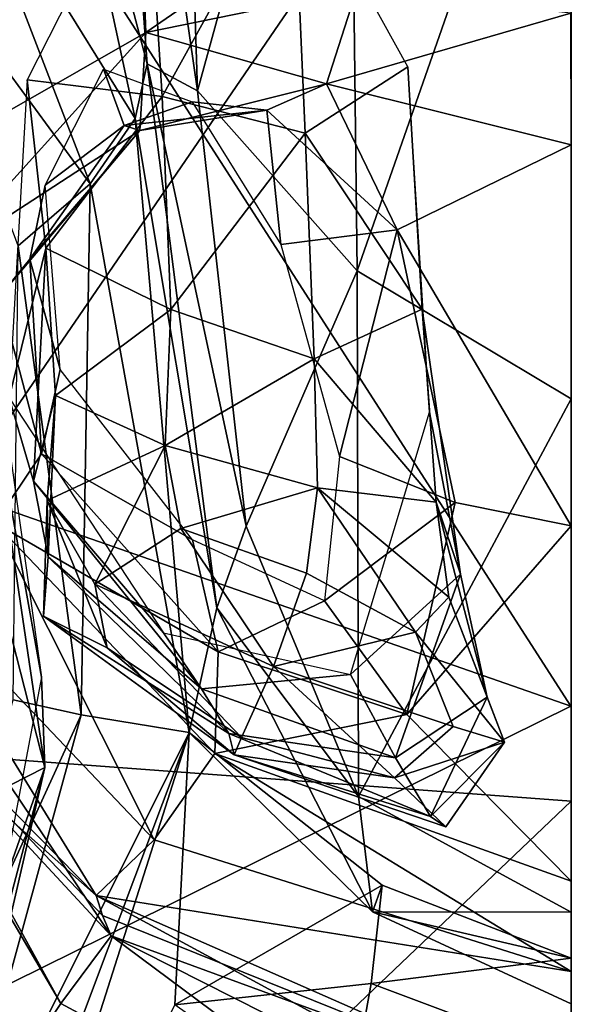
# Model space of a CAD drawing. Extents: x -76 to 76, y -20 to 79.
# Tile 10 of 175: x -0.174 to 0.001, y -19.088 to -18.776. Entities that reach past the tile are written whole.
import ezdxf

# ---------------------------------------------------------------- set-up
doc = ezdxf.new("R2010")
doc.units = 0

msp = doc.modelspace()

# ---------------------------------------------------------------- linework, layer by layer
for points in [[(-0.19563, -18.48976, 26.57913), (-0.17105, -18.4075, 26.5892), (-0.23707, -18.89798, 26.52663)], [(-0.17105, -18.4075, 26.5892), (-0.18127, -18.56317, 26.56529), (-0.23707, -18.89798, 26.52663)], [(-0.18114, -18.57741, 26.55898), (-0.17019, -18.43419, 26.57749), (-0.23321, -18.94794, 26.50889)], [(-0.17019, -18.43419, 26.57749), (-0.19265, -18.53994, 26.55388), (-0.23321, -18.94794, 26.50889)], [(-0.18127, -18.56317, 26.56529), (-0.16431, -18.44053, 26.58132), (-0.2241, -18.95635, 26.51658)], [(-0.16431, -18.44053, 26.58132), (-0.18114, -18.57741, 26.55898), (-0.2241, -18.95635, 26.51658)], [(0.00103, -18.45864, 24.96309), (0.00109, -18.99346, 25.1182), (-0.193, -18.6918, 25.06973)], [(-0.14807, -18.58541, 26.17525), (-0.12434, -18.57755, 26.27621), (-0.11718, -18.79856, 26.25586)], [(-0.11718, -18.79856, 26.25586), (-0.12434, -18.57755, 26.27621), (-0.06942, -18.62454, 26.34356)], [(-0.14807, -18.58541, 26.17525), (-0.13315, -18.79, 26.1667), (-0.1754, -18.62961, 26.06968)], [(-0.13315, -18.79, 26.1667), (-0.14807, -18.58541, 26.17525), (-0.11718, -18.79856, 26.25586)], [(-0.06667, -18.85555, 26.30141), (-0.11718, -18.79856, 26.25586), (-0.06942, -18.62454, 26.34356)], [(-0.06667, -18.85555, 26.30141), (-0.06942, -18.62454, 26.34356), (0.00111, -18.66174, 26.36883)], [(-0.19554, -18.71298, 26.05505), (-0.1754, -18.62961, 26.06968), (-0.13701, -18.80732, 26.08285)], [(-0.13315, -18.79, 26.1667), (-0.13701, -18.80732, 26.08285), (-0.1754, -18.62961, 26.06968)], [(0.00115, -18.64204, 26.75515), (-0.32489, -18.65975, 26.68877), (-0.24739, -19.00504, 26.62704)], [(0.00116, -19.0236, 26.64073), (0.00115, -18.64204, 26.75515), (-0.24739, -19.00504, 26.62704)], [(0.00111, -18.89614, 26.31328), (-0.06667, -18.85555, 26.30141), (0.00111, -18.66174, 26.36883)], [(-0.18869, -18.67583, 25.4882), (-0.23093, -18.80283, 25.47665), (-0.13717, -18.68862, 25.45333)], [(-0.23093, -18.80283, 25.47665), (-0.21859, -18.8286, 25.4578), (-0.13717, -18.68862, 25.45333)], [(-0.13362, -18.78011, 25.47259), (-0.13717, -18.68862, 25.45333), (-0.21859, -18.8286, 25.4578)], [(-0.06178, -18.73055, 25.4402), (-0.13717, -18.68862, 25.45333), (-0.13362, -18.78011, 25.47259)], [(-0.193, -18.6918, 25.06973), (0.00109, -18.99346, 25.1182), (-0.24528, -18.90762, 25.1771)], [(-0.19554, -18.71298, 26.05505), (-0.15124, -18.828, 26.05321), (-0.21198, -18.74515, 26.06496)], [(-0.15124, -18.828, 26.05321), (-0.19554, -18.71298, 26.05505), (-0.13701, -18.80732, 26.08285)], [(-0.12847, -18.80035, 25.44288), (-0.13351, -18.72078, 25.36793), (-0.17114, -18.79512, 25.36551)], [(-0.0869, -18.72525, 25.36468), (-0.13351, -18.72078, 25.36793), (-0.12847, -18.80035, 25.44288)], [(-0.08316, -18.81201, 25.44075), (-0.0869, -18.72525, 25.36468), (-0.12847, -18.80035, 25.44288)], [(-0.0869, -18.72525, 25.36468), (-0.08316, -18.81201, 25.44075), (-0.05056, -18.79096, 25.35772)], [(-0.0667, -18.76632, 25.47313), (-0.06178, -18.73055, 25.4402), (-0.13362, -18.78011, 25.47259)], [(-0.15124, -18.828, 26.05321), (-0.17403, -18.84766, 26.06284), (-0.21198, -18.74515, 26.06496)], [(-0.0667, -18.76632, 25.47313), (-0.13362, -18.78011, 25.47259), (-0.07631, -18.79632, 25.46615)], [(-0.0667, -18.76632, 25.47313), (-0.07631, -18.79632, 25.46615), (0.0011, -18.77391, 25.47029)], [(-0.07631, -18.79632, 25.46615), (0.00111, -18.81569, 25.45839), (0.0011, -18.77391, 25.47029)], [(-0.19881, -18.85226, 25.46246), (-0.13362, -18.78011, 25.47259), (-0.21859, -18.8286, 25.4578)], [(-0.13362, -18.78011, 25.47259), (-0.19881, -18.85226, 25.46246), (-0.13548, -18.81113, 25.47)], [(-0.13362, -18.78011, 25.47259), (-0.13548, -18.81113, 25.47), (-0.07631, -18.79632, 25.46615)], [(-0.13315, -18.79, 26.1667), (-0.11108, -18.96236, 26.15721), (-0.13701, -18.80732, 26.08285)], [(-0.13315, -18.79, 26.1667), (-0.11718, -18.79856, 26.25586), (-0.10181, -18.93641, 26.22122)], [(-0.11108, -18.96236, 26.15721), (-0.13315, -18.79, 26.1667), (-0.10181, -18.93641, 26.22122)], [(-0.08316, -18.81201, 25.44075), (-0.04604, -18.86767, 25.43437), (-0.05056, -18.79096, 25.35772)], [(-0.04375, -18.90035, 25.34903), (-0.05056, -18.79096, 25.35772), (-0.04604, -18.86767, 25.43437)], [(-0.1655, -18.82849, 25.35165), (-0.14701, -18.79166, 25.35287), (-0.14046, -18.80955, 25.42263)], [(-0.14046, -18.80955, 25.42263), (-0.14701, -18.79166, 25.35287), (-0.11895, -18.80209, 25.35214)], [(-0.16523, -18.8484, 25.43981), (-0.17114, -18.79512, 25.36551), (-0.17693, -18.89577, 25.35897)], [(-0.16523, -18.8484, 25.43981), (-0.12847, -18.80035, 25.44288), (-0.17114, -18.79512, 25.36551)], [(-0.09529, -18.80463, 25.41915), (-0.07631, -18.79632, 25.46615), (-0.13548, -18.81113, 25.47)], [(-0.09529, -18.80463, 25.41915), (-0.05397, -18.84262, 25.41027), (-0.07631, -18.79632, 25.46615)], [(-0.05397, -18.84262, 25.41027), (0.00111, -18.81569, 25.45839), (-0.07631, -18.79632, 25.46615)], [(-0.12847, -18.80035, 25.44288), (-0.16523, -18.8484, 25.43981), (-0.12571, -18.86778, 25.51802)], [(-0.08316, -18.81201, 25.44075), (-0.12847, -18.80035, 25.44288), (-0.12571, -18.86778, 25.51802)], [(-0.11718, -18.79856, 26.25586), (-0.06667, -18.85555, 26.30141), (-0.10181, -18.93641, 26.22122)], [(-0.09529, -18.80463, 25.41915), (-0.14046, -18.80955, 25.42263), (-0.11895, -18.80209, 25.35214)], [(-0.09529, -18.80463, 25.41915), (-0.11895, -18.80209, 25.35214), (-0.09086, -18.84719, 25.34967)], [(-0.32574, -18.80593, 25.49952), (-0.1605, -19.08763, 25.47392), (-0.29732, -18.83964, 25.42634)], [(-0.1605, -19.08763, 25.47392), (-0.32574, -18.80593, 25.49952), (-0.18326, -19.12171, 25.56196)], [(-0.14046, -18.80955, 25.42263), (-0.09529, -18.80463, 25.41915), (-0.13548, -18.81113, 25.47)], [(-0.05397, -18.84262, 25.41027), (-0.09529, -18.80463, 25.41915), (-0.09086, -18.84719, 25.34967)], [(-0.1704, -18.85188, 25.41659), (-0.14046, -18.80955, 25.42263), (-0.13548, -18.81113, 25.47)], [(-0.1704, -18.85188, 25.41659), (-0.1655, -18.82849, 25.35165), (-0.14046, -18.80955, 25.42263)], [(-0.15124, -18.828, 26.05321), (-0.13701, -18.80732, 26.08285), (-0.11991, -19.00183, 26.0627)], [(-0.11108, -18.96236, 26.15721), (-0.11991, -19.00183, 26.0627), (-0.13701, -18.80732, 26.08285)], [(-0.19881, -18.85226, 25.46246), (-0.17996, -18.86357, 25.45983), (-0.13548, -18.81113, 25.47)], [(-0.17996, -18.86357, 25.45983), (-0.1704, -18.85188, 25.41659), (-0.13548, -18.81113, 25.47)], [(-0.08031, -18.88348, 25.51608), (-0.08316, -18.81201, 25.44075), (-0.12571, -18.86778, 25.51802)], [(-0.08316, -18.81201, 25.44075), (-0.08031, -18.88348, 25.51608), (-0.04604, -18.86767, 25.43437)], [(0.00111, -18.93632, 25.42732), (0.00111, -18.81569, 25.45839), (-0.05397, -18.84262, 25.41027)], [(-0.15124, -18.828, 26.05321), (-0.15405, -18.99617, 26.05002), (-0.17403, -18.84766, 26.06284)], [(-0.1655, -18.82849, 25.35165), (-0.1704, -18.85188, 25.41659), (-0.16069, -18.8868, 25.34894)], [(-0.15405, -18.99617, 26.05002), (-0.15124, -18.828, 26.05321), (-0.11991, -19.00183, 26.0627)], [(-0.1605, -19.08763, 25.47392), (-0.14455, -19.06623, 25.39625), (-0.29732, -18.83964, 25.42634)], [(-0.27372, -18.92695, 25.42776), (-0.29732, -18.83964, 25.42634), (-0.14455, -19.06623, 25.39625)], [(-0.18549, -18.87979, 26.05169), (-0.18673, -18.84202, 26.14213), (-0.1667, -18.98431, 26.14251)], [(-0.05397, -18.84262, 25.41027), (-0.09086, -18.84719, 25.34967), (-0.07227, -18.91438, 25.34566)], [(-0.03558, -18.929, 25.4001), (-0.05397, -18.84262, 25.41027), (-0.07227, -18.91438, 25.34566)], [(-0.03558, -18.929, 25.4001), (0.00111, -18.93632, 25.42732), (-0.05397, -18.84262, 25.41027)], [(-0.16916, -18.92225, 25.43295), (-0.16523, -18.8484, 25.43981), (-0.17693, -18.89577, 25.35897)], [(-0.15405, -18.99617, 26.05002), (-0.17565, -18.9915, 26.06011), (-0.17403, -18.84766, 26.06284)], [(-0.16523, -18.8484, 25.43981), (-0.16916, -18.92225, 25.43295), (-0.1622, -18.89503, 25.51208)], [(-0.16523, -18.8484, 25.43981), (-0.1622, -18.89503, 25.51208), (-0.12571, -18.86778, 25.51802)], [(-0.1704, -18.85188, 25.41659), (-0.17996, -18.86357, 25.45983), (-0.16664, -18.91351, 25.40643)], [(-0.1704, -18.85188, 25.41659), (-0.16664, -18.91351, 25.40643), (-0.16069, -18.8868, 25.34894)], [(-0.06667, -18.85555, 26.30141), (-0.06621, -19.02205, 26.23948), (-0.10181, -18.93641, 26.22122)], [(-0.06667, -18.85555, 26.30141), (0.00111, -18.89614, 26.31328), (-0.06621, -19.02205, 26.23948)], [(-0.17996, -18.86357, 25.45983), (-0.18146, -18.93542, 25.44465), (-0.16664, -18.91351, 25.40643)], [(-0.12752, -18.9109, 25.59355), (-0.12571, -18.86778, 25.51802), (-0.1622, -18.89503, 25.51208)], [(-0.08031, -18.88348, 25.51608), (-0.12571, -18.86778, 25.51802), (-0.12752, -18.9109, 25.59355)], [(-0.08031, -18.88348, 25.51608), (-0.04166, -18.92884, 25.51004), (-0.04604, -18.86767, 25.43437)], [(-0.03387, -18.95163, 25.42466), (-0.04375, -18.90035, 25.34903), (-0.04604, -18.86767, 25.43437)], [(-0.03387, -18.95163, 25.42466), (-0.04604, -18.86767, 25.43437), (-0.04166, -18.92884, 25.51004)], [(-0.18549, -18.87979, 26.05169), (-0.16557, -19.01287, 26.05368), (-0.19401, -18.90205, 25.94677)], [(-0.16557, -19.01287, 26.05368), (-0.18549, -18.87979, 26.05169), (-0.1667, -18.98431, 26.14251)], [(-0.07925, -18.92435, 25.58995), (-0.08031, -18.88348, 25.51608), (-0.12752, -18.9109, 25.59355)], [(-0.08031, -18.88348, 25.51608), (-0.07925, -18.92435, 25.58995), (-0.04166, -18.92884, 25.51004)], [(-0.11882, -18.94077, 25.34517), (-0.16069, -18.8868, 25.34894), (-0.16664, -18.91351, 25.40643)], [(-0.16916, -18.92225, 25.43295), (-0.17693, -18.89577, 25.35897), (-0.128, -18.97023, 25.34986)], [(-0.16916, -18.92225, 25.43295), (-0.16449, -18.94617, 25.50404), (-0.1622, -18.89503, 25.51208)], [(-0.1649, -18.92837, 25.58031), (-0.12752, -18.9109, 25.59355), (-0.1622, -18.89503, 25.51208)], [(-0.1649, -18.92837, 25.58031), (-0.1622, -18.89503, 25.51208), (-0.16449, -18.94617, 25.50404)], [(0.00111, -18.89614, 26.31328), (0.00111, -19.05873, 26.23995), (-0.06621, -19.02205, 26.23948)], [(-0.04375, -18.90035, 25.34903), (-0.03387, -18.95163, 25.42466), (-0.06879, -18.98344, 25.34446)], [(-0.16557, -19.01287, 26.05368), (-0.17659, -19.01854, 25.94569), (-0.19401, -18.90205, 25.94677)], [(-0.24528, -18.90762, 25.1771), (0.00109, -18.99346, 25.1182), (-0.24481, -19.11499, 25.3497)], [(-0.1649, -18.92837, 25.58031), (-0.14975, -18.95485, 25.63396), (-0.12752, -18.9109, 25.59355)], [(-0.14975, -18.95485, 25.63396), (-0.12248, -18.93717, 25.62843), (-0.12752, -18.9109, 25.59355)], [(-0.07925, -18.92435, 25.58995), (-0.12752, -18.9109, 25.59355), (-0.12248, -18.93717, 25.62843)], [(-0.11069, -18.97627, 25.39754), (-0.16664, -18.91351, 25.40643), (-0.18146, -18.93542, 25.44465)], [(-0.11069, -18.97627, 25.39754), (-0.11882, -18.94077, 25.34517), (-0.16664, -18.91351, 25.40643)], [(-0.03558, -18.929, 25.4001), (-0.07227, -18.91438, 25.34566), (-0.07698, -18.96008, 25.34315)], [(-0.11594, -18.98803, 25.42372), (-0.16916, -18.92225, 25.43295), (-0.128, -18.97023, 25.34986)], [(-0.16916, -18.92225, 25.43295), (-0.11594, -18.98803, 25.42372), (-0.16449, -18.94617, 25.50404)], [(-0.08265, -18.95129, 25.64464), (-0.07925, -18.92435, 25.58995), (-0.12248, -18.93717, 25.62843)], [(-0.07925, -18.92435, 25.58995), (-0.08265, -18.95129, 25.64464), (-0.04815, -18.97003, 25.6312)], [(-0.07925, -18.92435, 25.58995), (-0.03757, -18.95894, 25.58379), (-0.04166, -18.92884, 25.51004)], [(-0.03757, -18.95894, 25.58379), (-0.07925, -18.92435, 25.58995), (-0.04815, -18.97003, 25.6312)], [(-0.1493, -19.05343, 25.43362), (-0.29134, -18.92766, 25.43797), (-0.27372, -18.92695, 25.42776)], [(-0.21401, -18.94857, 25.44986), (-0.29134, -18.92766, 25.43797), (-0.1493, -19.05343, 25.43362)], [(-0.14732, -19.05975, 25.40314), (-0.1493, -19.05343, 25.43362), (-0.27372, -18.92695, 25.42776)], [(-0.14732, -19.05975, 25.40314), (-0.27372, -18.92695, 25.42776), (-0.14455, -19.06623, 25.39625)], [(-0.1649, -18.92837, 25.58031), (-0.16604, -18.96496, 25.56934), (-0.14586, -18.97498, 25.61742)], [(-0.16604, -18.96496, 25.56934), (-0.1649, -18.92837, 25.58031), (-0.16449, -18.94617, 25.50404)], [(-0.14975, -18.95485, 25.63396), (-0.1649, -18.92837, 25.58031), (-0.14586, -18.97498, 25.61742)], [(-0.0509, -18.99612, 25.39405), (-0.03558, -18.929, 25.4001), (-0.07698, -18.96008, 25.34315)], [(-0.03558, -18.929, 25.4001), (-0.0509, -18.99612, 25.39405), (0.00111, -18.93632, 25.42732)], [(-0.02544, -18.99059, 25.50366), (-0.03387, -18.95163, 25.42466), (-0.04166, -18.92884, 25.51004)], [(-0.02544, -18.99059, 25.50366), (-0.04166, -18.92884, 25.51004), (-0.03757, -18.95894, 25.58379)], [(-0.21401, -18.94857, 25.44986), (-0.131, -19.03586, 25.44858), (-0.18146, -18.93542, 25.44465)], [(-0.131, -19.03586, 25.44858), (-0.11171, -19.00845, 25.43349), (-0.18146, -18.93542, 25.44465)], [(-0.11171, -19.00845, 25.43349), (-0.11069, -18.97627, 25.39754), (-0.18146, -18.93542, 25.44465)], [(-0.14975, -18.95485, 25.63396), (-0.09317, -18.98094, 25.6625), (-0.12248, -18.93717, 25.62843)], [(-0.09317, -18.98094, 25.6625), (-0.08265, -18.95129, 25.64464), (-0.12248, -18.93717, 25.62843)], [(-0.11108, -18.96236, 26.15721), (-0.10181, -18.93641, 26.22122), (-0.06621, -19.02205, 26.23948)], [(-0.0509, -18.99612, 25.39405), (0.00111, -19.04892, 25.42994), (0.00111, -18.93632, 25.42732)], [(-0.11882, -18.94077, 25.34517), (-0.11069, -18.97627, 25.39754), (-0.07698, -18.96008, 25.34315)], [(-0.16604, -18.96496, 25.56934), (-0.16449, -18.94617, 25.50404), (-0.10732, -19.00214, 25.49965)], [(-0.11594, -18.98803, 25.42372), (-0.10732, -19.00214, 25.49965), (-0.16449, -18.94617, 25.50404)], [(-0.131, -19.03586, 25.44858), (-0.21401, -18.94857, 25.44986), (-0.1493, -19.05343, 25.43362)], [(-0.08265, -18.95129, 25.64464), (-0.09317, -18.98094, 25.6625), (-0.04815, -18.97003, 25.6312)], [(-0.03387, -18.95163, 25.42466), (-0.05453, -19.0098, 25.41874), (-0.06879, -18.98344, 25.34446)], [(-0.03387, -18.95163, 25.42466), (-0.02544, -18.99059, 25.50366), (-0.05453, -19.0098, 25.41874)], [(-0.09317, -18.98094, 25.6625), (-0.14975, -18.95485, 25.63396), (-0.10331, -19.00343, 25.64153)], [(-0.14975, -18.95485, 25.63396), (-0.14586, -18.97498, 25.61742), (-0.10331, -19.00343, 25.64153)], [(-0.01993, -19.00487, 25.58939), (-0.03757, -18.95894, 25.58379), (-0.04815, -18.97003, 25.6312)], [(-0.01993, -19.00487, 25.58939), (-0.02544, -18.99059, 25.50366), (-0.03757, -18.95894, 25.58379)], [(-0.11108, -18.96236, 26.15721), (-0.06179, -19.05866, 26.15115), (-0.11991, -19.00183, 26.0627)], [(-0.06179, -19.05866, 26.15115), (-0.11108, -18.96236, 26.15721), (-0.06621, -19.02205, 26.23948)], [(-0.11069, -18.97627, 25.39754), (-0.0509, -18.99612, 25.39405), (-0.07698, -18.96008, 25.34315)], [(-0.10557, -19.00888, 25.57976), (-0.16604, -18.96496, 25.56934), (-0.10732, -19.00214, 25.49965)], [(-0.16604, -18.96496, 25.56934), (-0.10557, -19.00888, 25.57976), (-0.14586, -18.97498, 25.61742)], [(-0.11594, -18.98803, 25.42372), (-0.128, -18.97023, 25.34986), (-0.06879, -18.98344, 25.34446)], [(-0.09317, -18.98094, 25.6625), (-0.03621, -18.99987, 25.65222), (-0.04815, -18.97003, 25.6312)], [(-0.03621, -18.99987, 25.65222), (-0.01993, -19.00487, 25.58939), (-0.04815, -18.97003, 25.6312)], [(-0.10557, -19.00888, 25.57976), (-0.10331, -19.00343, 25.64153), (-0.14586, -18.97498, 25.61742)], [(-0.11069, -18.97627, 25.39754), (-0.11171, -19.00845, 25.43349), (-0.0509, -18.99612, 25.39405)], [(-0.09317, -18.98094, 25.6625), (-0.10331, -19.00343, 25.64153), (-0.05484, -19.01613, 25.63492)], [(-0.03621, -18.99987, 25.65222), (-0.09317, -18.98094, 25.6625), (-0.05484, -19.01613, 25.63492)], [(-0.16557, -19.01287, 26.05368), (-0.1667, -18.98431, 26.14251), (-0.18864, -19.0998, 26.14493)], [(-0.05453, -19.0098, 25.41874), (-0.11594, -18.98803, 25.42372), (-0.06879, -18.98344, 25.34446)], [(-0.11594, -18.98803, 25.42372), (-0.05453, -19.0098, 25.41874), (-0.10732, -19.00214, 25.49965)], [(-0.02544, -18.99059, 25.50366), (-0.0434, -19.02844, 25.49937), (-0.05453, -19.0098, 25.41874)], [(-0.02544, -18.99059, 25.50366), (-0.01993, -19.00487, 25.58939), (-0.0434, -19.02844, 25.49937)], [(0.00109, -18.99346, 25.1182), (0.0011, -19.25788, 25.34093), (-0.24481, -19.11499, 25.3497)], [(-0.21316, -19.12506, 26.05976), (-0.17565, -18.9915, 26.06011), (-0.15405, -18.99617, 26.05002)], [(-0.1991, -19.16032, 26.04972), (-0.21316, -19.12506, 26.05976), (-0.15405, -18.99617, 26.05002)], [(-0.1991, -19.16032, 26.04972), (-0.15405, -18.99617, 26.05002), (-0.11991, -19.00183, 26.0627)], [(-0.11171, -19.00845, 25.43349), (0.00111, -19.04892, 25.42994), (-0.0509, -18.99612, 25.39405)], [(-0.01993, -19.00487, 25.58939), (-0.03621, -18.99987, 25.65222), (-0.05484, -19.01613, 25.63492)], [(-0.1885, -19.18423, 26.05102), (-0.1991, -19.16032, 26.04972), (-0.11991, -19.00183, 26.0627)], [(-0.18426, -19.20369, 26.05051), (-0.1885, -19.18423, 26.05102), (-0.11991, -19.00183, 26.0627)], [(-0.12437, -19.08803, 26.05135), (-0.18426, -19.20369, 26.05051), (-0.11991, -19.00183, 26.0627)], [(-0.12437, -19.08803, 26.05135), (-0.11991, -19.00183, 26.0627), (-0.05869, -19.05016, 26.07547)], [(-0.06179, -19.05866, 26.15115), (-0.05869, -19.05016, 26.07547), (-0.11991, -19.00183, 26.0627)], [(-0.10557, -19.00888, 25.57976), (-0.10732, -19.00214, 25.49965), (-0.0434, -19.02844, 25.49937)], [(-0.05453, -19.0098, 25.41874), (-0.0434, -19.02844, 25.49937), (-0.10732, -19.00214, 25.49965)], [(-0.10331, -19.00343, 25.64153), (-0.10557, -19.00888, 25.57976), (-0.05484, -19.01613, 25.63492)], [(0.00116, -19.0236, 26.64073), (-0.24739, -19.00504, 26.62704), (-0.19834, -19.2135, 26.55992)], [(-0.03853, -19.03168, 25.59272), (-0.01993, -19.00487, 25.58939), (-0.05484, -19.01613, 25.63492)], [(-0.01993, -19.00487, 25.58939), (-0.03853, -19.03168, 25.59272), (-0.0434, -19.02844, 25.49937)], [(-0.131, -19.03586, 25.44858), (0.00111, -19.07753, 25.45263), (-0.11171, -19.00845, 25.43349)], [(0.00111, -19.07753, 25.45263), (0.00111, -19.04892, 25.42994), (-0.11171, -19.00845, 25.43349)], [(-0.10557, -19.00888, 25.57976), (-0.03853, -19.03168, 25.59272), (-0.05484, -19.01613, 25.63492)], [(-0.03853, -19.03168, 25.59272), (-0.10557, -19.00888, 25.57976), (-0.0434, -19.02844, 25.49937)], [(-0.19175, -19.12639, 26.05883), (-0.20274, -19.11866, 25.95017), (-0.16557, -19.01287, 26.05368)], [(-0.20274, -19.11866, 25.95017), (-0.17659, -19.01854, 25.94569), (-0.16557, -19.01287, 26.05368)], [(-0.19175, -19.12639, 26.05883), (-0.16557, -19.01287, 26.05368), (-0.18864, -19.0998, 26.14493)], [(-0.06179, -19.05866, 26.15115), (-0.06621, -19.02205, 26.23948), (0.00111, -19.05873, 26.23995)], [(0.00117, -19.24253, 26.56891), (0.00116, -19.0236, 26.64073), (-0.19834, -19.2135, 26.55992)], [(-0.131, -19.03586, 25.44858), (-0.1493, -19.05343, 25.43362), (0.00111, -19.07753, 25.45263)], [(-0.0622, -19.08128, 26.05151), (-0.12437, -19.08803, 26.05135), (-0.05869, -19.05016, 26.07547)], [(-0.0622, -19.08128, 26.05151), (-0.05869, -19.05016, 26.07547), (0.00111, -19.07328, 26.0747)], [(-0.05869, -19.05016, 26.07547), (-0.06179, -19.05866, 26.15115), (0.00111, -19.07328, 26.0747)], [(-0.14732, -19.05975, 25.40314), (0.0011, -19.1195, 25.39361), (-0.1493, -19.05343, 25.43362)], [(0.0011, -19.1195, 25.39361), (0.00111, -19.13502, 25.46293), (-0.1493, -19.05343, 25.43362)], [(-0.1493, -19.05343, 25.43362), (0.00111, -19.13502, 25.46293), (0.00111, -19.07753, 25.45263)], [(-0.06179, -19.05866, 26.15115), (0.00111, -19.0878, 26.14898), (0.00111, -19.07328, 26.0747)], [(0.00111, -19.0878, 26.14898), (-0.06179, -19.05866, 26.15115), (0.00111, -19.05873, 26.23995)], [(-0.14732, -19.05975, 25.40314), (-0.14455, -19.06623, 25.39625), (0.0011, -19.1195, 25.39361)], [(-0.1605, -19.08763, 25.47392), (0.00111, -19.1747, 25.45685), (-0.14455, -19.06623, 25.39625)], [(-0.14455, -19.06623, 25.39625), (0.0011, -19.13977, 25.37326), (0.0011, -19.1195, 25.39361)], [(0.00111, -19.1747, 25.45685), (0.0011, -19.13977, 25.37326), (-0.14455, -19.06623, 25.39625)], [(0.00111, -19.10513, 26.05142), (-0.0622, -19.08128, 26.05151), (0.00111, -19.07328, 26.0747)], [(-0.0622, -19.08128, 26.05151), (-0.07029, -19.12648, 26.06414), (-0.12437, -19.08803, 26.05135)], [(-0.0622, -19.08128, 26.05151), (0.00111, -19.10513, 26.05142), (-0.07029, -19.12648, 26.06414)], [(-0.1605, -19.08763, 25.47392), (-0.18326, -19.12171, 25.56196), (0.00111, -19.1747, 25.45685)]]:
    msp.add_3dface(points)

doc.saveas('drawing.dxf')
